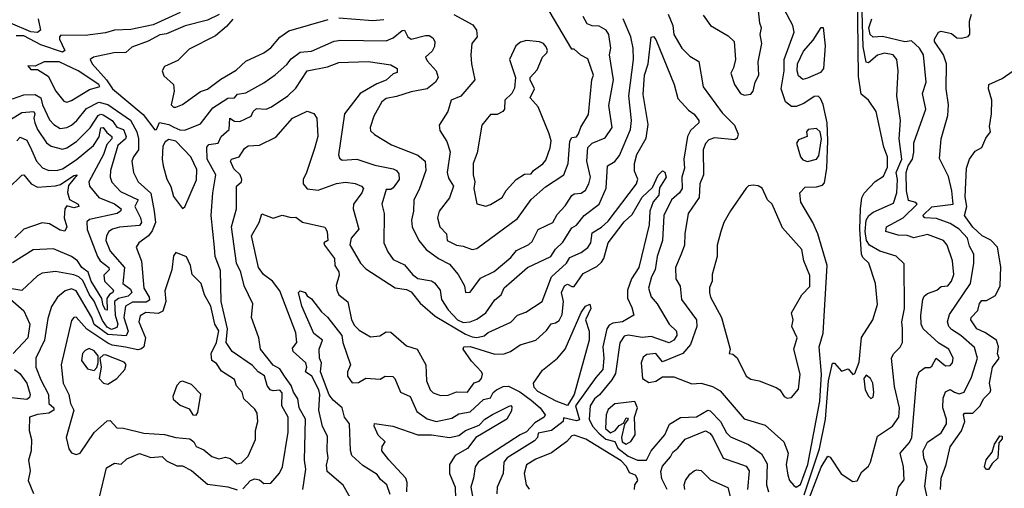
# Model space of a CAD drawing. Extents: x 1995148 to 2088947, y 769131 to 906009.
# Tile 143 of 256: x 2008756 to 2013104, y 813540 to 815611. Entities that reach past the tile are written whole.
import ezdxf

# ---------------------------------------------------------------- set-up
doc = ezdxf.new("R2010")
doc.units = 0

msp = doc.modelspace()

# ---------------------------------------------------------------- linework, layer by layer
at = {"layer": '0CON05XD'}
for points in [[(2012220.8, 813510.8), (2012288.2, 813715), (2012314.2, 813845), (2012327.8, 814015), (2012345, 814092.5), (2012355, 814092.5), (2012385, 814057.5), (2012415, 814067.5), (2012435, 814042.5), (2012445, 814047.5), (2012463, 814097), (2012473.7, 814206.3), (2012524, 814285), (2012545, 814352.5), (2012535.8, 814445), (2012505.6, 814535), (2012479.7, 814559.7), (2012473, 814575), (2012466.6, 814685), (2012469.1, 814775), (2012475.9, 814824.1), (2012485, 814844.3), (2012534.5, 814895.5), (2012570.2, 814919.8), (2012588.8, 814958.8), (2012588.4, 815005), (2012572.6, 815047.4), (2012538.6, 815205), (2012504.2, 815255), (2012472, 815282), (2012459.8, 815359.8), (2012453.9, 815865)], [(2011775, 815631.2), (2011806.7, 815585), (2011885, 815540), (2011911.2, 815515), (2011917.5, 815435), (2011908.3, 815398.3), (2011896.2, 815375), (2011912.5, 815325), (2011940, 815285), (2011955, 815276.7), (2011985, 815282), (2011995.6, 815294.4), (2012004.2, 815335), (2012020, 815365), (2012017.1, 815425), (2012034, 815505), (2012026, 815545), (2012032, 815575), (2012024.3, 815595), (2012009.5, 815735)], [(2009465, 815643), (2009345, 815588.1), (2009247.3, 815567.3), (2009175, 815564.6), (2009135, 815553.1), (2009045, 815541.2), (2008938.3, 815541.7), (2008931.5, 815535), (2008932, 815525), (2008955.5, 815475), (2008945, 815466.7), (2008849.3, 815499.3), (2008775, 815538.8), (2008741.2, 815538.8)], [(2010673.9, 815633.9), (2010758, 815588), (2010773.8, 815565), (2010776, 815535), (2010752.5, 815505), (2010749.2, 815455), (2010750.8, 815415), (2010766, 815345), (2010705, 815272.5), (2010661.4, 815255), (2010646.9, 815205), (2010608, 815145), (2010611.2, 815121.2), (2010643, 815073), (2010656.5, 815026.5), (2010643.5, 814935), (2010649.8, 814909.8), (2010672, 814875), (2010655, 814824.2), (2010608.1, 814765), (2010600.6, 814735), (2010611.1, 814695), (2010640.8, 814665), (2010643.8, 814635), (2010685, 814614.5), (2010715, 814610.6), (2010755, 814595.7)], [(2010755, 814595.7), (2010775, 814599.2), (2010955, 814732.2), (2011015, 814815.8), (2011077.6, 814872.4), (2011159.4, 814925), (2011177.9, 814975), (2011185.7, 815074.3), (2011195, 815090), (2011215, 815093.3), (2011224.1, 815105.9), (2011233.8, 815136.2), (2011267.9, 815192.1), (2011282.2, 815345), (2011290.9, 815365), (2011265, 815437.5), (2011234.3, 815454.3), (2011205, 815480), (2011195, 815480), (2011095, 815650.6)], [(2011620, 815635), (2011640, 815585), (2011644.7, 815545), (2011680.8, 815485), (2011715, 815450), (2011755, 815426.2), (2011775, 815313.8), (2011858.9, 815198.9), (2011912.5, 815145), (2011929.2, 815105), (2011925, 815086.7), (2011915, 815080.6), (2011825, 815089.2), (2011800.1, 815079.9), (2011785, 815064), (2011774.6, 815035), (2011776.4, 814925), (2011760.5, 814885), (2011757.5, 814825), (2011708.6, 814755), (2011693.1, 814665), (2011692.2, 814615), (2011677.1, 814575), (2011652.5, 814515), (2011654, 814465), (2011672.7, 814432.7), (2011678.5, 814375), (2011744.4, 814284.4), (2011747.1, 814255), (2011718.9, 814175), (2011684.5, 814135.5), (2011595, 814098.8), (2011565, 814135.7), (2011525, 814130.8), (2011510, 814120), (2011501.4, 814095), (2011506.7, 814025), (2011535, 814007.5), (2011565, 814013.3), (2011595, 814032.5), (2011645, 814033.1), (2011725, 814001.2), (2011765, 814004.2), (2011815, 813990), (2011850.3, 813970.3), (2011955, 813846.9), (2012048.3, 813818.3), (2012130, 813745), (2012149.2, 813695), (2012140.5, 813645), (2012147.8, 813597.8), (2012155.6, 813575), (2012175, 813552.9), (2012185, 813544.4), (2012205, 813557.5), (2012237.2, 813645), (2012289.6, 813925), (2012297.3, 814045), (2012286.2, 814165), (2012304.4, 814225.6), (2012321.6, 814525), (2012280.4, 814665), (2012259.3, 814715), (2012206.1, 814805), (2012201.1, 814845), (2012225, 814870.4), (2012275, 814871.5), (2012301.1, 814878.9), (2012310.7, 814889.3), (2012321.2, 814955), (2012325.7, 815075), (2012322.3, 815155), (2012305, 815236.7), (2012293.2, 815263.2), (2012282.3, 815272.3), (2012265, 815272), (2012219.6, 815240.4), (2012185, 815227.5), (2012165, 815227.5), (2012137.6, 815247.6), (2012118.5, 815305), (2012132.3, 815385), (2012132.1, 815435), (2012176.7, 815555), (2012170.8, 815585), (2012134.4, 815655)], [(2012223.5, 813445), (2012295, 813633.3), (2012325, 813682.5), (2012335, 813677.5), (2012384.1, 813604.1), (2012435, 813570), (2012455, 813572.5), (2012475, 813613.3), (2012505, 813637.5), (2012514, 813655), (2012545, 813770), (2012610, 813815), (2012638.9, 813855), (2012641.8, 813895), (2012620, 813990), (2012605.8, 814115), (2012615, 814133.8), (2012645, 814163.8), (2012654.2, 814185), (2012654.5, 814244.5), (2012651.5, 814275), (2012663.1, 814335), (2012662.1, 814532.1), (2012626.1, 814566.1), (2012555, 814587.5), (2012508.5, 814615), (2012495.2, 814635.2), (2012489.4, 814675), (2012494.8, 814725.2), (2012506.4, 814745), (2012525, 814759.6), (2012615, 814800.5), (2012629.8, 814845), (2012633.1, 814905), (2012626.8, 814935), (2012651.2, 814995), (2012640, 815085), (2012645.4, 815165.4), (2012629.5, 815275), (2012635.5, 815385), (2012629.4, 815435), (2012613.8, 815455), (2012575, 815462.7), (2012545, 815454.6), (2012505, 815419.5), (2012495, 815423.1), (2012480.8, 815490.8), (2012476.9, 815645)], [(2012858, 815235), (2012848.2, 815305), (2012848.9, 815415), (2012836.5, 815455), (2012796.2, 815515), (2012796.7, 815525), (2012813.8, 815555), (2012825, 815560.8), (2012870.5, 815550.5), (2012895, 815530.9), (2012915, 815528.6), (2012945, 815536.2), (2012952.5, 815547.5), (2012950, 815605), (2012960, 815635)], [(2008838.5, 815615), (2008848.5, 815565), (2008835, 815553.5), (2008805, 815556.5), (2008715, 815594.8)], [(2009636.7, 815633.3), (2009585, 815608.4), (2009487, 815583), (2009405, 815548), (2009375, 815543.8), (2009324, 815516), (2009250.7, 815489.3), (2009224.4, 815465.6), (2009172.5, 815465), (2009082.5, 815445), (2009067.5, 815435), (2009076.1, 815415), (2009139.4, 815345), (2009166.7, 815305), (2009301.1, 815191.1), (2009353.6, 815123.6), (2009360, 815125), (2009373.9, 815156.1), (2009415, 815147.9), (2009436.4, 815136.4), (2009463.4, 815123.4), (2009485, 815122.5), (2009555, 815150.8), (2009609.4, 815220.6), (2009675, 815263.3), (2009704.6, 815265.4), (2009718.2, 815281.8), (2009755, 815288.2), (2009835, 815331.9), (2009885, 815367.8), (2009936.5, 815413.5), (2009955, 815438.1), (2009995, 815467.5), (2010045, 815471.9), (2010144.6, 815515.4), (2010175, 815520.9), (2010375, 815517.8), (2010405, 815530), (2010445, 815562.9), (2010455, 815563.8), (2010470, 815535), (2010485, 815524.4), (2010548.5, 815541.5), (2010565, 815540.9), (2010580.2, 815530.2), (2010589.2, 815515), (2010588.3, 815491.7), (2010577.9, 815472.1), (2010548.8, 815445), (2010555, 815428.8), (2010595.7, 815385), (2010604.3, 815355), (2010592.9, 815335), (2010555.4, 815304.6), (2010485, 815291.8), (2010420.8, 815270.8), (2010375, 815261.9), (2010355, 815247.5), (2010320.6, 815185), (2010303.8, 815135), (2010305, 815120), (2010323, 815103), (2010398, 815058), (2010515, 815011.9), (2010546.2, 814986.2), (2010549.6, 814945), (2010519.8, 814860.2), (2010496.2, 814815), (2010495.4, 814765), (2010486.4, 814725), (2010489.4, 814695), (2010518.6, 814635), (2010551.4, 814595), (2010605, 814555.5), (2010655, 814530), (2010693.1, 814485), (2010720, 814435), (2010724.7, 814404.7), (2010745, 814406.2), (2010791.5, 814468.5), (2010851.5, 814498.5), (2010925, 814560), (2010949.5, 814590.5), (2011005, 814616.7), (2011019.1, 814630.9), (2011046.3, 814683.7), (2011082, 814702), (2011110, 814715), (2011129.4, 814750.6), (2011165, 814788.1), (2011195, 814834.2), (2011205, 814840.8), (2011235, 814844.3), (2011255, 814857.5), (2011269.6, 814885), (2011276.4, 814915), (2011261.4, 814985), (2011265, 815046), (2011284.6, 815065.4), (2011342, 815088), (2011372.2, 815135), (2011357.9, 815232.1), (2011379.1, 815345), (2011361.5, 815455), (2011366.4, 815485), (2011358.4, 815545), (2011346.5, 815565), (2011315, 815582.9), (2011285, 815583.3), (2011262.3, 815592.3), (2011244.2, 815625)], [(2009697.3, 815612.7), (2009670, 815580), (2009620.3, 815539.7), (2009505, 815480), (2009455, 815430.6), (2009396.4, 815403.6), (2009385.7, 815385), (2009393.4, 815363.4), (2009435, 815324.2), (2009438.2, 815295), (2009424.4, 815235), (2009435, 815223.8), (2009445, 815223.8), (2009475, 815235.7), (2009555, 815292.9), (2009585, 815303.1), (2009645, 815348.2), (2009712, 815388), (2009755, 815427.3), (2009835, 815464.4), (2009865, 815486.4), (2009905, 815533.1), (2009945, 815562), (2010118.9, 815611.1)], [(2009742, 813538), (2009775, 813574.3), (2009795, 813582.5), (2009815, 813578), (2009835, 813561.4), (2009865, 813562), (2009903, 813607), (2009917.5, 813635), (2009941.9, 813788.1), (2009942.2, 813855), (2009913.2, 813905), (2009915, 813961.4), (2009905, 813973.4), (2009875, 813970), (2009862.9, 813975), (2009848.5, 813995), (2009837, 814037), (2009810, 814055), (2009785, 814082.7), (2009694.3, 814144.3), (2009668.5, 814185), (2009673.9, 814245), (2009646.3, 814365), (2009642.3, 814502.3), (2009620, 814565), (2009616.5, 814603.5), (2009601.8, 814745), (2009609.1, 814845), (2009622.9, 814925), (2009584.5, 814995), (2009583.1, 815046.9), (2009591.4, 815058.6), (2009632.5, 815065), (2009645.3, 815094.7), (2009681.4, 815125), (2009683.8, 815175), (2009705, 815161.8), (2009728.8, 815161.2), (2009778.8, 815185), (2009787.3, 815205), (2009801.7, 815218.3), (2009845, 815215.6), (2009868.8, 815225), (2009940.8, 815275), (2009975, 815308.5), (2010025, 815384.3), (2010115, 815402.7), (2010165, 815421.9), (2010295, 815426.7), (2010395, 815410.8), (2010422.5, 815395), (2010423, 815377), (2010405, 815371.2), (2010375, 815343.6), (2010332.7, 815327.3), (2010260, 815285), (2010190, 815195), (2010163.6, 815013.6), (2010168.6, 814998.6), (2010180.3, 814990.3), (2010245, 814994.2), (2010325, 814968.2), (2010405, 814952.2), (2010420, 814945), (2010430.3, 814930.3), (2010431.4, 814905), (2010405, 814868), (2010395, 814860), (2010375, 814860), (2010355.7, 814795), (2010365.8, 814754.2), (2010364.4, 814625), (2010381.5, 814585), (2010405, 814550.8), (2010455, 814527.1), (2010491.5, 814485), (2010515, 814467.3), (2010575, 814457.5), (2010588.7, 814448.7), (2010613.1, 814415), (2010619.5, 814375), (2010648.6, 814328.6), (2010689.2, 814285), (2010715, 814272.2), (2010745, 814275.6), (2010775, 814287.5), (2010815, 814315.4), (2010855, 814373.1), (2010882.9, 814395), (2010895, 814426), (2010916.2, 814443.8), (2010998, 814515), (2011101.4, 814565), (2011122.9, 814597.1), (2011155, 814628.1), (2011195, 814690.8), (2011215, 814702.9), (2011249.4, 814745), (2011315.6, 814795), (2011345.6, 814865.6), (2011351.4, 814965), (2011385, 814984.2), (2011405, 815010), (2011453.1, 815125), (2011458.5, 815165), (2011446.9, 815275), (2011467.5, 815435), (2011466, 815485), (2011454.5, 815535), (2011420.9, 815615)], [(2010165, 815618.5), (2010315, 815606.5), (2010365, 815611.2)], [(2012625.8, 813495), (2012637.5, 813545), (2012662, 813578), (2012659.5, 813635), (2012644.3, 813695), (2012685, 813742.2), (2012696.2, 813765), (2012713.1, 813975), (2012717.5, 814025), (2012728.8, 814055), (2012755, 814073.8), (2012775, 814073.8), (2012785, 814080), (2012803.3, 814115), (2012845, 814081.9), (2012865, 814083.1), (2012875.6, 814095), (2012878.6, 814115), (2012860, 814155), (2012815, 814181.2), (2012745.6, 814245), (2012737.5, 814265), (2012736.4, 814305), (2012744.4, 814375), (2012750.9, 814389.1), (2012765, 814401.4), (2012806.7, 814415), (2012825, 814431.2), (2012855, 814434.5), (2012871.8, 814455), (2012881.1, 814485), (2012875.5, 814545), (2012852.5, 814615), (2012835.8, 814635), (2012765, 814661.5), (2012705, 814647.3), (2012675, 814656.6), (2012635, 814658), (2012581.9, 814675), (2012584.1, 814695.9), (2012658.2, 814735), (2012720, 814795), (2012713.1, 814803.1), (2012681.7, 814811.7), (2012672.5, 814855), (2012670.9, 814935), (2012679.2, 814965), (2012698.9, 814995), (2012705.4, 815025), (2012705, 815066.7), (2012757.1, 815215), (2012742.5, 815285), (2012759.5, 815335), (2012747.7, 815455), (2012729.2, 815485), (2012695, 815516.7), (2012665, 815512.5), (2012566, 815536), (2012525, 815533.3), (2012511.8, 815545), (2012506.2, 815575), (2012519.2, 815615)], [(2012215, 815346.9), (2012195, 815362), (2012188.9, 815385), (2012191.1, 815415), (2012218.1, 815471.9), (2012260.4, 815519.6), (2012295, 815576.2), (2012305, 815576.7), (2012312.8, 815495), (2012305.2, 815394.8), (2012292.2, 815377.8), (2012235, 815351.8), (2012215, 815346.9)], [(2010007.3, 813535), (2010020, 813625), (2010014.5, 813665), (2010018.8, 813845), (2009990.8, 813895), (2009984.7, 813935), (2009965.4, 813965), (2009955.5, 813995), (2009926.1, 814036.2), (2009905, 814068.5), (2009875, 814083.6), (2009820, 814155), (2009812.5, 814205), (2009780, 814295), (2009785.5, 814355), (2009747.1, 814435), (2009732.5, 814495), (2009713.1, 814535), (2009690.9, 814695), (2009713.2, 814775), (2009712.9, 814875), (2009736, 814895), (2009737.1, 814905), (2009730, 814925), (2009702.1, 814952.1), (2009687.8, 814985), (2009691.2, 814995), (2009726, 815005), (2009748.7, 815041.3), (2009765, 815054), (2009815, 815056.9), (2009887.8, 815092.2), (2009960.8, 815175), (2010025, 815206.7), (2010055.8, 815195.8), (2010068.6, 815175), (2010073.1, 815095), (2010058.1, 815041.9), (2010023.1, 814935), (2010007.5, 814905), (2010008, 814885), (2010025, 814863.8), (2010075, 814857.1), (2010155, 814887.3), (2010195, 814892.5), (2010237.1, 814887.1), (2010265.5, 814875.5), (2010274, 814865), (2010266.9, 814845), (2010230, 814795), (2010229.5, 814775), (2010253.5, 814685), (2010219.4, 814645), (2010213.8, 814616.2), (2010261.7, 814535), (2010285, 814509.6), (2010415, 814425.3), (2010465, 814417.8), (2010485, 814407.8), (2010525, 814357.5), (2010591.3, 814301.3), (2010725, 814220.9), (2010755, 814209), (2010775, 814205.7), (2010806.9, 814213.1), (2010825, 814228.1), (2010925, 814274.4), (2010955, 814305.8), (2010991.3, 814318.7), (2011064.2, 814365), (2011104.3, 814475), (2011170.4, 814535), (2011185, 814559.2), (2011235, 814582.7), (2011265.3, 814604.7), (2011277.7, 814625), (2011285, 814669.2), (2011325.8, 814694.2), (2011355, 814721.1), (2011480.4, 814885), (2011486.2, 814906.2), (2011471.8, 814941.8), (2011471.2, 814975), (2011481.1, 815015), (2011522.7, 815087.3), (2011532.1, 815147.9), (2011509.5, 815279.5), (2011515.4, 815365), (2011531.5, 815415), (2011545, 815533.3), (2011555, 815536.2), (2011565, 815523.3), (2011645.8, 815324.2), (2011663, 815263), (2011710.4, 815210.4), (2011735, 815194), (2011755.8, 815165), (2011756, 815155), (2011719.2, 815120.8), (2011704.6, 815095), (2011688.9, 814995), (2011692.1, 814955), (2011680, 814915), (2011681.6, 814865), (2011670, 814845), (2011634.7, 814815), (2011600.7, 814745), (2011594.6, 814635), (2011570.9, 814565), (2011562.9, 814505), (2011546, 814474), (2011533.8, 814425), (2011545, 814386), (2011571.1, 814355), (2011623.8, 814265), (2011656.4, 814235), (2011658, 814215), (2011644.5, 814195), (2011625, 814182.7), (2011545, 814210.3), (2011505, 814206.2), (2011445, 814217.1), (2011425, 814212.9), (2011407, 814183), (2011387.1, 814047.1), (2011370.6, 814019.4), (2011317.2, 813952.8), (2011294.7, 813935), (2011275.4, 813905), (2011271.1, 813845), (2011285.2, 813815), (2011313.2, 813783.2), (2011345, 813757.8), (2011385, 813746.6), (2011398.1, 813718.1), (2011442.7, 813682.7), (2011485, 813663.9), (2011524, 813665), (2011544.3, 813705), (2011605, 813776), (2011626.2, 813823.8), (2011675, 813852.2), (2011745, 813855.5), (2011795, 813885.8), (2011805, 813882.5), (2011850.8, 813835), (2011878.1, 813785), (2011895, 813768.1), (2011975, 813734.3), (2012032.3, 813692.3), (2012057.6, 813647.6), (2012053.5, 813555), (2012062.7, 813525)], [(2010815, 814786.2), (2010835, 814793.8), (2010886.2, 814825), (2010904.5, 814855.5), (2010949.2, 814905), (2010985, 814927.5), (2011015, 814929.2), (2011025.7, 814945), (2011066.6, 814973.4), (2011079.7, 814990.3), (2011099.5, 815045), (2011102.7, 815075), (2011095, 815106.7), (2011046, 815225), (2011010, 815265), (2011029.2, 815305), (2011010, 815345), (2011011.2, 815355), (2011040.7, 815389.3), (2011065.5, 815445), (2011084.5, 815465), (2011087.5, 815475), (2011081.2, 815491.2), (2011069.4, 815505), (2011052.4, 815512.4), (2010995, 815519), (2010968, 815512), (2010947.1, 815495), (2010919.5, 815435), (2010946.2, 815355), (2010941.4, 815308.6), (2010929.2, 815285), (2010898, 815255), (2010896.9, 815215), (2010890, 815205), (2010865, 815192.1), (2010835, 815192.5), (2010796.9, 815145), (2010776.9, 815023.1), (2010758.1, 814975), (2010758.6, 814925), (2010765.7, 814895), (2010761.5, 814865), (2010775, 814797.5), (2010815, 814786.2)], [(2008965, 815246.9), (2008985, 815254.4), (2009065, 815302.7), (2009110, 815315), (2009106.2, 815325), (2009015, 815384.8), (2008930, 815425), (2008863.9, 815423.9), (2008825, 815406), (2008792.4, 815407.6), (2008805, 815391.4), (2008835, 815390), (2008881.2, 815361.2), (2008915.7, 815295), (2008951.2, 815251.2), (2008965, 815246.9)], [(2012822.9, 813535), (2012825.6, 813585), (2012846.9, 813645), (2012865, 813723.3), (2012916, 813794), (2012929.5, 813835), (2012924.4, 813865), (2012928.3, 813871.7), (2012965, 813872.2), (2012997.5, 813905), (2013012.2, 813935), (2013041.5, 813965), (2013045.3, 813975), (2013039.6, 814005), (2013052.9, 814075), (2013081.9, 814115), (2013073.7, 814133.7), (2013078.7, 814165), (2013069.3, 814195), (2013019, 814229), (2012983.1, 814245), (2012957.1, 814285), (2012958.1, 814295), (2012987.9, 814325), (2012995, 814356.7), (2013005, 814370), (2013025, 814369.2), (2013065, 814392.3), (2013085.7, 814435), (2013089.4, 814519.4), (2013074.1, 814605), (2013045, 814636.9), (2013006.2, 814655), (2012965, 814693.5), (2012929.2, 814745), (2012938.5, 814785), (2012931.7, 814828.3), (2012938.1, 814955), (2012950, 814995), (2012975, 815030), (2013005, 815046.7), (2013023.1, 815086.9), (2013043.8, 815115), (2013038.8, 815138.8), (2013047.7, 815195), (2013048.7, 815255), (2013034.2, 815305.8), (2013036, 815324), (2013095, 815351.4), (2013144.2, 815385)], [(2008725, 815260.8), (2008775, 815278.8), (2008825, 815280.3), (2008849.5, 815265), (2008856.4, 815235), (2008888.3, 815168.3), (2008907.1, 815147.1), (2008935, 815130), (2008965, 815134.5), (2008985, 815144.6), (2009009.1, 815165), (2009051, 815219), (2009105, 815246), (2009145, 815236), (2009246.2, 815166.2), (2009273.4, 815115), (2009280.4, 815085), (2009281.4, 815035), (2009258.2, 815005), (2009250.9, 814985), (2009258.2, 814935), (2009280, 814895), (2009334.7, 814844.7), (2009350.5, 814765), (2009355.5, 814715), (2009341.8, 814678.2), (2009325, 814655.7), (2009282, 814625), (2009270, 814605), (2009293.8, 814543.8), (2009304.6, 814425), (2009328.6, 814385), (2009328.8, 814371.2), (2009315, 814362.8), (2009255, 814361.9), (2009223.9, 814345), (2009216.2, 814295), (2009234.7, 814235), (2009226.5, 814213.5), (2009145, 814219), (2009085, 814263.9), (2009075.3, 814295), (2009005, 814412.2), (2008985, 814421.8), (2008956.7, 814413.3), (2008922.5, 814385), (2008896.4, 814343.6), (2008880.3, 814289.7), (2008865.6, 814195), (2008827.9, 814115), (2008827.5, 814075), (2008848.9, 814018.9), (2008883.8, 813955), (2008885.6, 813915), (2008907.5, 813895), (2008907.3, 813885), (2008885, 813871.5), (2008834.1, 813865.9), (2008800, 813855), (2008798.1, 813795), (2008808.6, 813755), (2008806.4, 813705), (2008795.5, 813665), (2008802.4, 813617.6), (2008793.8, 813575), (2008816.6, 813516.6)], [(2008715, 815170), (2008765, 815201.2), (2008818.1, 815205), (2008823.5, 815195), (2008818.9, 815175), (2008822.8, 815155), (2008835.4, 815125), (2008875, 815066.9), (2008895, 815051.8), (2008945, 815038.9), (2008965, 815044.4), (2009007.7, 815072.3), (2009067.3, 815132.7), (2009102.6, 815187.4), (2009115, 815193), (2009125, 815190), (2009164.6, 815164.6), (2009185, 815135.6), (2009215, 815125.8), (2009226.7, 815095), (2009223.2, 815085), (2009190, 815055), (2009157.9, 814945), (2009156.2, 814915), (2009162.4, 814892.4), (2009201.2, 814851.2), (2009280, 814815), (2009264.6, 814785), (2009289.7, 814735), (2009293.6, 814715), (2009285, 814701.9), (2009196.7, 814693.3), (2009165.3, 814684.7), (2009149.4, 814675), (2009140, 814655), (2009137.1, 814635), (2009155, 814588.1), (2009218.5, 814515), (2009211.2, 814445), (2009245, 814419.5), (2009251.5, 814405), (2009235, 814388.5), (2009191.8, 814378.2), (2009174.8, 814365), (2009178.2, 814305), (2009189.6, 814265), (2009185, 814250), (2009162.1, 814242.1), (2009141.8, 814251.8), (2009121.3, 814281.3), (2009085, 814366.5), (2009064.8, 814395), (2009035, 814457.7), (2009017.7, 814475), (2008995, 814483.3), (2008915, 814497.7), (2008855, 814490), (2008835, 814478.6), (2008765, 814414.2), (2008695, 814425.8)], [(2012770, 813475), (2012752.7, 813547.3), (2012763.8, 813635), (2012749.2, 813675), (2012746, 813705), (2012765, 813743.3), (2012825, 813784.6), (2012849.1, 813825), (2012848.8, 813845), (2012832.2, 813895), (2012835, 813938.8), (2012844.3, 813965.7), (2012865, 813976.7), (2012884.7, 813964.7), (2012905, 813956.9), (2012926.9, 813965), (2012958.9, 814031.1), (2012986, 814115), (2012972.3, 814162.3), (2012912.9, 814215), (2012871.8, 814241.8), (2012859.7, 814255), (2012853.2, 814275), (2012862.1, 814307.9), (2012955.6, 814444.4), (2012969.6, 814535), (2012969.6, 814575), (2012950.3, 814610.3), (2012942.1, 814645), (2012905, 814685.4), (2012865, 814710.8), (2012805, 814732.2), (2012753.3, 814735), (2012744.5, 814745), (2012785, 814783.6), (2012878.1, 814795), (2012873.2, 814855), (2012858.5, 814918.5), (2012817.7, 814997.7), (2012825.8, 815085), (2012855, 815187.5), (2012858, 815235)], [(2008744.1, 815075.9), (2008758.6, 815091.4), (2008788, 815078), (2008808.2, 815035), (2008830.5, 814985), (2008856.7, 814956.7), (2008885, 814944.7), (2008925, 814945.3), (2008945, 814951.6), (2009005, 814990.8), (2009082.1, 815055), (2009106.9, 815093.1), (2009115, 815132.5), (2009125, 815134.5), (2009141.6, 815111.6), (2009163.8, 815095), (2009163.4, 815085), (2009140.6, 815059.4), (2009125.6, 815014.4), (2009060.9, 814895), (2009064.3, 814875), (2009105.7, 814825), (2009175, 814797.3), (2009203.9, 814775), (2009201.8, 814765), (2009187.1, 814755), (2009065, 814727.5), (2009052.6, 814717.4), (2009053.5, 814683.5), (2009099.2, 814565), (2009112, 814545), (2009150.4, 814515), (2009150.9, 814505), (2009127.6, 814482.4), (2009130.4, 814455), (2009170.6, 814415), (2009168.1, 814405), (2009153, 814397), (2009141.5, 814378.5), (2009143, 814327), (2009135, 814328.9), (2009125, 814347.5), (2009118.2, 814378.2), (2009090.8, 814425), (2009071.5, 814455), (2009059.1, 814495), (2009031.1, 814515), (2009011.5, 814545), (2008984.7, 814564.7), (2008905, 814598.9), (2008816.2, 814593.8), (2008725, 814536.9)], [(2012235, 814984.4), (2012275, 814994.3), (2012285, 815008.8), (2012297.2, 815085), (2012290.7, 815115), (2012275, 815130), (2012237.5, 815125), (2012231.2, 815115), (2012233.3, 815095), (2012195, 815079.2), (2012186, 815065), (2012204.3, 815005), (2012215, 814991.4), (2012235, 814984.4)], [(2009475, 814776.7), (2009485, 814783.3), (2009537.4, 814902.6), (2009538.4, 814948.4), (2009512.5, 815005), (2009445, 815073.9), (2009415, 815081.9), (2009398.5, 815071.5), (2009387.8, 815052.2), (2009385.5, 814995), (2009390.5, 814965), (2009405.4, 814905.4), (2009423.9, 814873.9), (2009435, 814828.8), (2009475, 814776.7)], [(2010215, 813500), (2010185, 813554.2), (2010114.2, 813615), (2010111.7, 813641.7), (2010118.6, 813675), (2010114.4, 813705), (2010115, 813770), (2010092.8, 813812.8), (2010077.3, 813885), (2010081.5, 813955), (2010077.5, 813975), (2010046.6, 814035), (2010018, 814055), (2010024.2, 814075.8), (2010020, 814095), (2009964, 814145), (2009961.2, 814158.8), (2009980, 814185), (2009975, 814227.5), (2009905, 814412.5), (2009872.7, 814455), (2009833.3, 814485), (2009810.6, 814515), (2009780, 814655), (2009814.4, 814715), (2009825, 814753.3), (2009875, 814733.3), (2009915, 814747.5), (2009955, 814736.7), (2009975, 814738.8), (2010005.5, 814715.5), (2010103.6, 814693.6), (2010113.3, 814675), (2010116.7, 814635), (2010100, 814625), (2010102.5, 814615), (2010147.1, 814555), (2010147.5, 814525), (2010166, 814496), (2010167.7, 814482.3), (2010154.3, 814435.7), (2010157.1, 814415), (2010165, 814394.3), (2010205, 814363.3), (2010222.1, 814285), (2010235, 814260), (2010255, 814239.5), (2010305, 814209.6), (2010346.1, 814213.9), (2010375, 814230.8), (2010395, 814230), (2010465, 814169.4), (2010511.1, 814155), (2010550, 814085), (2010552.9, 814015), (2010568.8, 813975), (2010582.6, 813962.6), (2010615, 813950.6), (2010647.9, 813952.1), (2010685, 813966.2), (2010733.8, 813965), (2010763.2, 814006.8), (2010785, 814012.9), (2010795.8, 814025), (2010800, 814045), (2010795.8, 814055), (2010751.5, 814101.5), (2010714, 814155), (2010717.5, 814165), (2010745, 814167.3), (2010855, 814132.1), (2010895.4, 814134.6), (2010923.8, 814145), (2010966.4, 814173.6), (2011035.9, 814194.1), (2011082.7, 814237.3), (2011103.3, 814266.7), (2011121.9, 814271.9), (2011138.2, 814281.8), (2011151.7, 814308.3), (2011157.2, 814365), (2011149.1, 814405), (2011161.9, 814435), (2011175, 814442.5), (2011195, 814431.4), (2011205, 814432.5), (2011245, 814489.4), (2011305, 814520), (2011325, 814538.6), (2011335.4, 814555), (2011355, 814624.4), (2011425, 814717.8), (2011460.8, 814749.2), (2011505, 814826.5), (2011550.6, 814869.4), (2011576.2, 814923.8), (2011595, 814943.3), (2011605, 814937.5), (2011611.5, 814915), (2011582.1, 814867.9), (2011578.4, 814835), (2011554.3, 814805.8), (2011538.5, 814765), (2011536, 814705), (2011490, 814515), (2011458.2, 814465), (2011440.7, 814415), (2011440, 814380), (2011459.7, 814339.7), (2011468.8, 814305), (2011418, 814275), (2011375, 814270), (2011359.2, 814260.8), (2011349.1, 814245), (2011331.1, 814165), (2011336.5, 814115), (2011331.2, 814065), (2011300, 814030), (2011211.4, 813905), (2011227.9, 813842.1), (2011215, 813837.6), (2011158.3, 813851.7), (2011156, 813835), (2011105, 813795.7), (2011045.9, 813784.1), (2011042.3, 813765), (2011030.3, 813749.7), (2010909.5, 813675), (2010894.6, 813655), (2010890.6, 813605), (2010864.2, 813545), (2010864, 813515)], [(2008705, 814864.4), (2008765, 814924), (2008775, 814925.8), (2008807.1, 814885), (2008835, 814870.8), (2008915, 814876.2), (2008936.8, 814883.2), (2008995, 814922.9), (2009010, 814925), (2008971.9, 814878.1), (2008967.7, 814847.7), (2008976.4, 814816.4), (2009014.5, 814795), (2009017.1, 814785), (2008995, 814779.6), (2008965, 814787.5), (2008955.6, 814775), (2008953.2, 814735), (2008963.8, 814695), (2008955, 814676.9), (2008935, 814680), (2008888.1, 814708.1), (2008855, 814712.7), (2008775, 814685.5), (2008735, 814646.5)], [(2012145, 813938.8), (2012165, 813942), (2012195, 813977.5), (2012202.9, 814045), (2012174.5, 814155), (2012189.1, 814205), (2012166.2, 814255), (2012171.4, 814285), (2012164.2, 814315), (2012210, 814395), (2012245, 814432.5), (2012245, 814480), (2012218.9, 814545), (2012210, 814595), (2012125, 814691.2), (2012079.2, 814795), (2012058.8, 814815), (2012035, 814866.2), (2012017.3, 814877.3), (2011995, 814880), (2011975, 814876), (2011965, 814866), (2011895, 814766.2), (2011865.6, 814715), (2011852.2, 814675), (2011836.5, 814615), (2011836.2, 814565), (2011814.4, 814485), (2011814, 814455), (2011802.5, 814427.5), (2011802.2, 814405), (2011806.9, 814385), (2011855.6, 814295), (2011894, 814155), (2011890, 814135), (2011905, 814133.3), (2011925, 814116.7), (2011964, 814035), (2011985, 814022.2), (2012022.5, 814015), (2012097.5, 813985), (2012112.5, 813975), (2012132.5, 813945), (2012145, 813938.8)], [(2009715, 813648), (2009735, 813652.5), (2009765, 813681.4), (2009797.9, 813755), (2009798.1, 813795), (2009807.8, 813835), (2009805, 813872.5), (2009795, 813890), (2009746.2, 813935), (2009738, 813965), (2009713.5, 813993.5), (2009705, 814021.4), (2009647.8, 814057.8), (2009625, 814091.2), (2009604.5, 814105), (2009601.2, 814135), (2009625.7, 814185), (2009635, 814236.2), (2009618.6, 814265), (2009600.6, 814345), (2009572.2, 814395), (2009557.8, 814445), (2009517.8, 814485), (2009511.2, 814525), (2009493, 814563), (2009445, 814582.5), (2009435, 814567.5), (2009428.6, 814505), (2009397.3, 814412.7), (2009401.4, 814365), (2009387.9, 814322.1), (2009367.8, 814312.2), (2009313.4, 814316.6), (2009287.5, 814302.5), (2009281.8, 814275), (2009312.3, 814205), (2009304.7, 814165.3), (2009294.1, 814155.9), (2009277.4, 814152.6), (2009224, 814164), (2009165, 814172.3), (2009145, 814180.8), (2009053.1, 814243.1), (2009005, 814295.7), (2008995, 814294.2), (2008985, 814281.2), (2008938.9, 814085), (2008948.5, 814005), (2008973.1, 813955), (2008980.4, 813915), (2008995.6, 813885), (2008961.2, 813765), (2008973.8, 813715), (2008985, 813696.7), (2009005, 813690), (2009023.3, 813695), (2009085, 813786), (2009142.1, 813837.9), (2009155, 813840), (2009185, 813806.7), (2009215, 813806), (2009305, 813783.1), (2009395, 813778.5), (2009445, 813763.8), (2009507.9, 813757.9), (2009525, 813746), (2009534.8, 813724.8), (2009569.3, 813709.3), (2009605, 813680.6), (2009635, 813670), (2009654, 813674), (2009665, 813677.3), (2009685, 813671.2), (2009715, 813648)], [(2008715, 814376.2), (2008775, 814324.2), (2008801.5, 814265), (2008791.5, 814205), (2008727.5, 814135)], [(2010391.9, 813511.9), (2010377.5, 813555), (2010349.2, 813579.2), (2010335, 813601.4), (2010270.9, 813640.9), (2010223.3, 813685), (2010216.9, 813706.9), (2010212.7, 813825), (2010190.8, 813855), (2010180, 813895), (2010139.8, 813929.8), (2010123.2, 813953.2), (2010084.8, 814055), (2010088.5, 814095), (2010079.5, 814115), (2010079.2, 814155), (2010093.8, 814195), (2010055, 814223.8), (2010001.8, 814345), (2009986.7, 814405), (2009995, 814413.3), (2010017.5, 814405), (2010025, 814390), (2010045, 814377.5), (2010089.7, 814319.7), (2010116, 814296), (2010179.2, 814215), (2010183.6, 814185), (2010216.9, 814085), (2010203.3, 814055), (2010204.2, 814035), (2010225, 814006.7), (2010252.4, 814007.6), (2010285, 814027.1), (2010348, 814022), (2010370, 814035), (2010403.6, 814033.6), (2010412.5, 814025), (2010437.5, 813965), (2010480, 813945), (2010509.6, 813879.6), (2010555, 813847.5), (2010595.4, 813835.4), (2010665, 813850.6), (2010695, 813869.3), (2010745, 813877.5), (2010805, 813932.2), (2010835, 813940), (2010847.3, 813962.7), (2010862.5, 813975), (2010890.6, 813989.4), (2010915, 813991.4), (2010965, 813966.7), (2011015, 813930.2), (2011054.7, 813895), (2011076.9, 813865), (2011072.9, 813855), (2011030.6, 813829.4), (2010995, 813790), (2010966.9, 813776.9), (2010782.8, 813657.2), (2010767.1, 813635), (2010760.6, 813585), (2010748, 813545), (2010762.3, 813472.3)], [(2011175, 813906.2), (2011125, 813924.8), (2011045, 813967.3), (2011028.7, 813985), (2011025.2, 814005), (2011065, 814061.8), (2011131.9, 814115), (2011164.5, 814155), (2011235, 814316.7), (2011255, 814345.6), (2011274.4, 814354.4), (2011278.8, 814335), (2011254.2, 814285), (2011270.9, 814235), (2011270.5, 814195), (2011205.2, 813955), (2011175, 813906.2)], [(2009085, 814060), (2009096.7, 814073.3), (2009103.3, 814095), (2009102.5, 814125), (2009085, 814147.1), (2009062.9, 814157.1), (2009045, 814148.9), (2009034.2, 814135.8), (2009029.5, 814105), (2009055, 814067.5), (2009085, 814060)], [(2009145, 814000.8), (2009185, 814025.6), (2009221.1, 814065), (2009226.9, 814086.9), (2009216.9, 814096.9), (2009135, 814129.4), (2009125, 814128.6), (2009110, 814115), (2009116.2, 814075), (2009106.7, 814025), (2009126.7, 814005), (2009145, 814000.8)], [(2008733.3, 814065), (2008757.1, 814047.1), (2008787.6, 814005), (2008801.9, 813955), (2008799, 813941), (2008787.7, 813932.3), (2008705, 813940.8)], [(2012515, 813937.5), (2012525, 813942.5), (2012528.6, 813965), (2012523.8, 814005), (2012513.8, 814025), (2012495, 814040), (2012484.2, 814025), (2012490.6, 813975), (2012505, 813946.7), (2012515, 813937.5)], [(2009535, 813862.9), (2009543.5, 813875), (2009556.1, 813956.1), (2009515, 813998.1), (2009475, 814014), (2009465, 814010), (2009450.8, 813995), (2009432.9, 813945), (2009434.4, 813934.4), (2009465, 813907.5), (2009505, 813891.2), (2009521.1, 813865), (2009535, 813862.9)], [(2010465.3, 813525), (2010467.1, 813565), (2010461.8, 813585), (2010386.4, 813666.4), (2010355.8, 813705), (2010356.2, 813725), (2010370, 813745), (2010338.8, 813775), (2010322, 813815), (2010323.6, 813826.4), (2010403.3, 813815), (2010515, 813775.8), (2010575, 813776.5), (2010655, 813764.5), (2010695, 813773.6), (2010725, 813795.6), (2010785, 813819.4), (2010810, 813845), (2010844.2, 813865.8), (2010915, 813902.2), (2010925.5, 813905.5), (2010929.7, 813899.7), (2010927.4, 813882.6), (2010907.5, 813845), (2010770.8, 813765), (2010733.7, 813716.3), (2010678.8, 813685), (2010654.3, 813645), (2010653.8, 813605), (2010678.7, 813545), (2010682.5, 813445)], [(2011435, 813734.5), (2011455, 813746.2), (2011474.2, 813775.8), (2011471.2, 813855), (2011484, 813895), (2011473, 813923), (2011385, 813914), (2011355, 813888), (2011345.5, 813864.5), (2011343.8, 813805), (2011365, 813785.4), (2011385.2, 813794.8), (2011403.2, 813816.8), (2011422.5, 813827.5), (2011435, 813851.2), (2011440, 813850), (2011443.3, 813845), (2011427.1, 813822.9), (2011414.4, 813765), (2011416.7, 813745), (2011435, 813734.5)], [(2011471.1, 813535), (2011473.1, 813555), (2011485.9, 813574.1), (2011483.4, 813585), (2011475, 813597.8), (2011448.7, 813608.7), (2011436.1, 813636.1), (2011412.1, 813662.1), (2011256.7, 813756.7), (2011205, 813774.2), (2011195, 813772.5), (2011172.6, 813747.4), (2011105, 813696.4), (2011035, 813669.5), (2010995, 813643.3), (2010984.3, 813605), (2010992.5, 813555), (2011006.6, 813536.6)], [(2011616, 813535), (2011591.9, 813581.9), (2011588.2, 813615), (2011595, 813637.1), (2011630.7, 813679.3), (2011640.4, 813699.6), (2011662.7, 813717.3), (2011695, 813757.8), (2011785, 813793.5), (2011804.1, 813784.1), (2011815, 813769.4), (2011863.5, 813673.5), (2011923.1, 813653.1), (2011965, 813637.5), (2011977.4, 813617.4), (2011970.4, 813535)], [(2013025, 813622.7), (2013017.3, 813635), (2013023.8, 813666.2), (2013050.5, 813699.5), (2013061.1, 813735), (2013079.6, 813765), (2013085, 813771.5), (2013095, 813770.8), (2013095, 813758), (2013079.7, 813740.3), (2013076.2, 813673.8), (2013050.5, 813649.5), (2013035, 813623.6), (2013025, 813622.7)], [(2009108.8, 813501.2), (2009139.8, 813630.2), (2009175, 813650.8), (2009205, 813646.7), (2009229.1, 813670.9), (2009285, 813694.4), (2009335, 813675.4), (2009385, 813680), (2009405, 813660.8), (2009450.5, 813639.5), (2009475, 813640), (2009515, 813619.4), (2009585, 813558.9), (2009675, 813546.4), (2009716.7, 813533.3)], [(2011692.9, 813535), (2011690.6, 813555), (2011697.1, 813575), (2011715, 813602), (2011735, 813617.5), (2011745, 813622), (2011765, 813618), (2011806.8, 813576.8), (2011883.1, 813543.1), (2011900.5, 813475)]]:
    msp.add_lwpolyline(points, dxfattribs=at)

doc.saveas('drawing.dxf')
